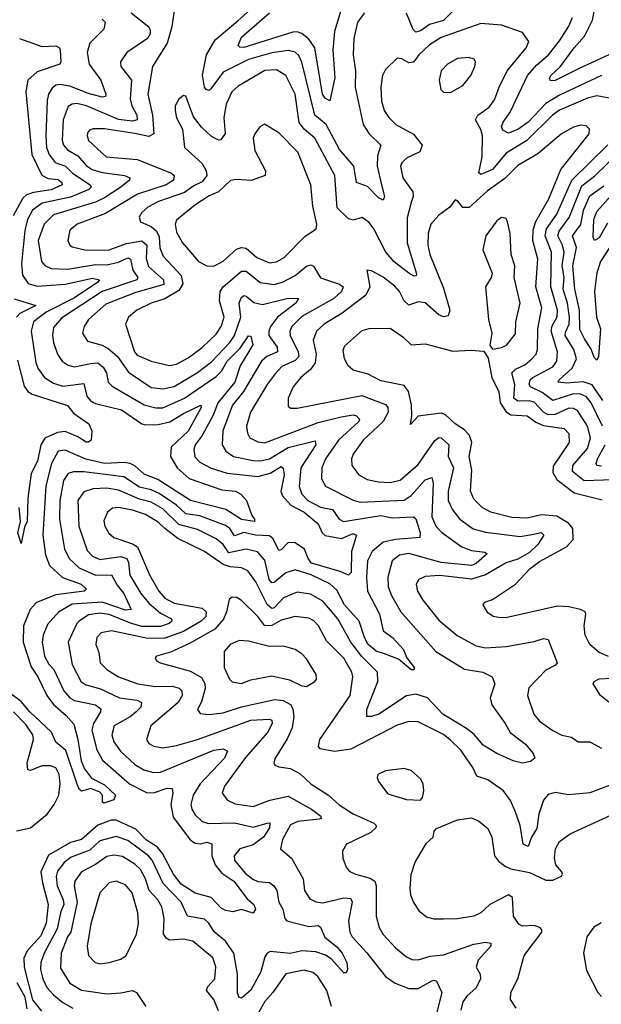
# Model space of a CAD drawing. Extents: x 1954678 to 2060275, y 904822 to 1016299.
# Tile 209 of 256: x 1961919 to 1964424, y 982195 to 986436. Entities that reach past the tile are written whole.
import ezdxf

# ---------------------------------------------------------------- set-up
doc = ezdxf.new("R2010")
doc.units = 0

msp = doc.modelspace()

# ---------------------------------------------------------------- linework, layer by layer
at = {"layer": '0CON20XD'}
for points in [[(1963405, 986465.6), (1963374.1, 986425), (1963358.2, 986355), (1963356.2, 986285), (1963365.3, 986215), (1963364.7, 986145), (1963398.3, 985985), (1963424.8, 985944.8), (1963474.6, 985895), (1963460.7, 985849.3), (1963458.4, 985805), (1963478.1, 985725), (1963490, 985675), (1963485, 985658), (1963465, 985668.2), (1963417.5, 985717.5), (1963370.5, 985735), (1963358.9, 985805), (1963297.1, 985877.1), (1963239.8, 985985), (1963190.6, 986025), (1963133.7, 986253.7), (1963121, 986281), (1963105, 986296.4), (1963075, 986302.6), (1963005, 986292.7), (1962905, 986264.2), (1962795, 986210.2), (1962742, 986138), (1962735, 986131.5), (1962722.9, 986135), (1962714.8, 986145), (1962706.8, 986196.8), (1962723.8, 986285), (1962761.2, 986348.8), (1962859.3, 986430.7), (1962983.2, 986545)], [(1962587.7, 986495), (1962574.3, 986405), (1962554.5, 986335), (1962490.9, 986235), (1962471.6, 986115), (1962490.8, 986025), (1962497, 985945), (1962475, 985932.2), (1962414.8, 985945.2), (1962285, 985966), (1962235, 985966.3), (1962219.9, 985960.1), (1962211.6, 985948.4), (1962209.3, 985935), (1962216.1, 985915), (1962291.9, 985845), (1962425, 985834.3), (1962573.3, 985775), (1962583.8, 985765), (1962581.6, 985745), (1962550, 985725), (1962426.1, 985683.9), (1962288.2, 985601.8), (1962167.3, 985555), (1962135, 985530), (1962126.5, 985485), (1962134.4, 985465), (1962145, 985458.2), (1962205, 985443.2), (1962305, 985444.8), (1962378.6, 985471.4), (1962445, 985483.8), (1962466.3, 985465), (1962463.4, 985406.6), (1962473.5, 985373.5), (1962539, 985315), (1962539.7, 985295), (1962415, 985259.6), (1962289.6, 985210.4), (1962216, 985145), (1962196.2, 985115), (1962189.5, 985085), (1962210.9, 985050.9), (1962275, 985033.3), (1962300, 985020), (1962340.5, 984985), (1962388.3, 984918.3), (1962485, 984851.7), (1962535, 984845.6), (1962585, 984855.6), (1962685, 984915.6), (1962745, 984962), (1962824.8, 985045), (1962843.8, 985076.2), (1962871.2, 985155), (1962864.8, 985215), (1962872.7, 985237.3), (1962885, 985248), (1962895, 985245.3), (1962927.6, 985217.6)], [(1963825, 986511.1), (1963745, 986431.9), (1963685, 986415.9), (1963645, 986388.4), (1963625, 986382.3), (1963613.8, 986393.8), (1963585, 986464.4)], [(1964515, 986312.2), (1964329.1, 986225), (1964225, 986173.7), (1964205, 986172.2), (1964201.5, 986181.5), (1964207.3, 986195), (1964247.1, 986232.9), (1964306.9, 986315), (1964352.4, 986365), (1964386.8, 986433.2), (1964397.2, 986485)], [(1962399.5, 986465), (1962475, 986405.3), (1962480.9, 986390.9), (1962480.8, 986375), (1962470, 986355), (1962380, 986295), (1962352.7, 986255), (1962354.6, 986235), (1962400, 986175), (1962394.8, 986095), (1962402.5, 986065), (1962423.9, 986025), (1962425.3, 986005), (1962405, 985998.4), (1962345, 986006), (1962207.3, 986065), (1962165, 986074.8), (1962145, 986072.6), (1962127.6, 986062.4), (1962106.1, 986005), (1962102.6, 985915), (1962108.3, 985895), (1962124.7, 985875), (1962169.4, 985849.4), (1962205, 985808.6), (1962231, 985791), (1962275, 985778.3), (1962370, 985765), (1962392.9, 985755), (1962391.4, 985745), (1962354.1, 985715), (1962285, 985668.4), (1962245, 985649.4), (1962065, 985595.7), (1962023.9, 985555), (1961999.2, 985485), (1962013.3, 985395), (1962027.3, 985377.3), (1962055, 985364.8), (1962125, 985361.8), (1962245, 985381.9), (1962295, 985380.4), (1962345, 985391.5), (1962385, 985409.8), (1962396.1, 985405), (1962406.4, 985356.4), (1962428.3, 985325), (1962423.4, 985315), (1962275, 985265.1), (1962099.8, 985150.2), (1962065, 985110), (1962060.3, 985075), (1962064.8, 985044.8), (1962081.3, 984995), (1962102.1, 984965), (1962127.8, 984947.8), (1962155, 984940.2), (1962224.7, 984954.7), (1962255, 984957.2), (1962279.3, 984939.3), (1962293.5, 984915), (1962300, 984875), (1962317.8, 984857.8), (1962455, 984776.5), (1962505, 984764), (1962535, 984764), (1962628.6, 984805), (1962765, 984899), (1962788, 984922), (1962813.2, 984965), (1962869.4, 985020.6), (1962905, 985074.5), (1962915, 985072.2), (1962922.9, 985035), (1962869, 984945), (1962846, 984874), (1962772.1, 984785), (1962753.3, 984735), (1962704.8, 984645), (1962674.8, 984605), (1962668.6, 984585), (1962673.1, 984553.1), (1962695, 984529.7), (1962744, 984504), (1962813, 984483)], [(1963301.7, 986475), (1963274.8, 986385), (1963268.5, 986305), (1963275.9, 986185), (1963255, 986086.7), (1963235, 986098.5), (1963223.6, 986115), (1963189.8, 986315), (1963165, 986352.1), (1963135, 986376.2), (1963115, 986383.5), (1963095, 986382.1), (1962885, 986316.7), (1962867.1, 986317.1), (1962860, 986325), (1962875, 986360.7), (1962995.7, 986465)], [(1964425.3, 986195.3), (1964245, 986110.8), (1964185, 986074.8), (1964109.6, 985995), (1964065, 985963), (1964025, 985947.7), (1963999.6, 985959.6), (1963994.6, 985975), (1964001.2, 985995), (1964031.8, 986038.2), (1964106.3, 986195), (1964145, 986239.5), (1964196.8, 986285), (1964245, 986345.4), (1964285, 986407.8), (1964300, 986445)], [(1962275, 986437.7), (1962286.8, 986425), (1962281.9, 986395), (1962220.9, 986335), (1962210.4, 986295), (1962218.6, 986245), (1962268.1, 986175), (1962290.8, 986115), (1962288.8, 986105), (1962275, 986102.9), (1962215, 986117.5), (1962135, 986149), (1962092.5, 986157.5), (1962075, 986154.2), (1962058.5, 986141.5), (1962042.8, 986115), (1962037.2, 986087.2), (1962031.2, 985935), (1962034.5, 985885), (1962045.7, 985855.7), (1962071.4, 985821.4), (1962116.5, 985805), (1962146.8, 985775), (1962223.2, 985725), (1962227.4, 985715), (1962217.5, 985705), (1962138.5, 985671.5), (1962015.4, 985645), (1961974.3, 985615), (1961952.1, 985575), (1961941.4, 985528.6), (1961927.5, 985385), (1961931.2, 985335), (1961955, 985299.7), (1961995, 985288.1), (1962115, 985296.7), (1962232, 985322), (1962262.3, 985315), (1962255.8, 985305), (1962155, 985238.2), (1962033.6, 985176.4), (1961978.5, 985135), (1961969.2, 985095), (1961988.9, 984958.9), (1961997.8, 984935), (1962026.2, 984895), (1962065, 984869.8), (1962105, 984857.8), (1962195, 984869.1), (1962207.8, 984815), (1962225, 984793.2), (1962245, 984782.7), (1962358.2, 984755), (1962445, 984695.8), (1962461.4, 984691.4), (1962515, 984692.7), (1962566.3, 984703.7), (1962625, 984740.3), (1962698.8, 984775), (1962700.8, 984765), (1962645, 984663.2), (1962571, 984595), (1962569.1, 984555), (1962597.1, 984505), (1962649.1, 984459.1), (1962790.5, 984410.5), (1962848.6, 984405), (1962871.5, 984391.5), (1962895.7, 984365), (1962919.7, 984299.7), (1962931.2, 984285), (1962930, 984275), (1962875, 984283.5), (1962806.8, 984326.8), (1962655, 984364.2), (1962513.7, 984455), (1962455, 984478.8), (1962415, 984514.4), (1962395, 984524.1), (1962368.6, 984528.6), (1962285, 984524.1), (1962203.3, 984543.3), (1962115, 984581.5), (1962085, 984576.8), (1962056.5, 984525), (1962031.4, 984428.6), (1962018.9, 984215), (1962030.6, 984130.6), (1962046.9, 984085), (1962103.9, 984033.9), (1962183.8, 984005), (1962207.1, 983982.9), (1962196.1, 983973.9), (1962075, 983958.6), (1961991.1, 983925), (1961964.4, 983895), (1961935.2, 983825), (1961934.1, 983755), (1961967.9, 983647.9), (1961996.9, 983605), (1962036.7, 983525), (1962065, 983485.6), (1962119.4, 983439.4), (1962151.7, 983401.7), (1962169.4, 983335), (1962183.3, 983243.3), (1962198.9, 983208.9), (1962229, 983169), (1962285, 983140.5), (1962331.1, 983095), (1962324, 983076), (1962280.9, 983060.9), (1962276.2, 983065), (1962276.2, 983095), (1962265, 983108.5), (1962225, 983124.4), (1962185, 983113.1), (1962175, 983120.8), (1962168.3, 983138.2), (1962118.4, 983288.4), (1962074.4, 983324.4), (1962056.5, 983366.5), (1961963, 983455), (1961925, 983499.2), (1961847.2, 983557.2)], [(1964458.2, 986098.2), (1964405, 986107.5), (1964365, 986097.5), (1964245, 986046.5), (1964214.8, 986025), (1964103.9, 985916.1), (1964015, 985860.4), (1963955, 985791.3), (1963905, 985769.2), (1963896.5, 985776.5), (1963911.5, 985845), (1963912.5, 985935), (1963905, 985963.3), (1963882.2, 986005), (1963892.8, 986025), (1963940.9, 986059.1), (1963965, 986091.1), (1963984, 986146), (1964019.4, 986215), (1964100.4, 986315), (1964111.7, 986341.7), (1964085, 986381.1), (1963995, 986411.8), (1963905, 986419.1), (1963735, 986359.8), (1963685, 986328.2), (1963638.8, 986285), (1963615, 986252.5), (1963595, 986250.8), (1963565, 986267.5), (1963545, 986270.8), (1963495, 986220.8), (1963482, 986195), (1963475.3, 986145), (1963477.2, 986085), (1963488.7, 986045), (1963508.5, 986015), (1963540, 985985), (1963615, 985942.7), (1963652.3, 985895), (1963642.9, 985867.1), (1963585, 985838.8), (1963565, 985819.4), (1963559.6, 985805), (1963568.9, 985755), (1963612.2, 985695), (1963613.5, 985675), (1963605, 985648.6), (1963587.5, 985582.5), (1963588.3, 985475), (1963628.7, 985341.3), (1963626.8, 985333.2), (1963618.2, 985331.8), (1963595, 985343.5), (1963532.6, 985392.6), (1963496.2, 985435), (1963445, 985535.4), (1963425, 985562.9), (1963395, 985583.5), (1963355, 985572.7), (1963335, 985578), (1963287.2, 985625), (1963276.4, 985765), (1963191, 985925), (1963144.6, 985964.6), (1963123.4, 985993.4), (1963105.2, 986115), (1963066.2, 986196.2), (1963025, 986219.8), (1962975, 986217.8), (1962859.7, 986149.7), (1962832.9, 986125), (1962807.8, 986072.2), (1962799, 986015), (1962803.6, 985946.4), (1962785, 985918.1), (1962775, 985917.5), (1962745, 985932.7), (1962702.3, 985972.3), (1962667.9, 986017.9), (1962635, 986106.2), (1962625, 986108.8), (1962605, 986093.3), (1962589.4, 986065), (1962588.1, 986045), (1962595, 986013.8), (1962620, 985965), (1962629.4, 985885), (1962705, 985816.2), (1962722.9, 985785), (1962724.8, 985765), (1962705, 985737), (1962669.3, 985720.7), (1962628.9, 985691.1), (1962517.6, 985652.4), (1962471, 985629), (1962444.6, 985605), (1962433.5, 985585), (1962439.2, 985565), (1962485, 985545.2), (1962508.4, 985525), (1962520.1, 985500.1), (1962523.1, 985453.1), (1962537.1, 985417.1), (1962614.5, 985334.5), (1962621.9, 985298.1), (1962605, 985268.9), (1962545, 985233.8), (1962485.5, 985214.5), (1962423.5, 985185), (1962387.5, 985155), (1962374.5, 985125), (1962413.3, 985005), (1962425, 984990.6), (1962484.7, 984964.7), (1962565, 984945.8), (1962595, 984952.5), (1962645, 984980), (1962705, 985023.5), (1962765, 985081.8), (1962787, 985115), (1962800, 985155), (1962779.3, 985225), (1962782.1, 985265), (1962795.3, 985285), (1962875, 985353.2), (1962895, 985353.2), (1962955, 985303.8), (1963015, 985294.8), (1963051.8, 985305), (1963105, 985334.2), (1963155, 985374.1), (1963175, 985380.5), (1963185, 985374.3), (1963215, 985324.7), (1963296.9, 985296.9), (1963312.7, 985285)], [(1961917.8, 986355), (1962015, 986320), (1962075, 986323.9), (1962091.1, 986315), (1962093.6, 986305), (1962096.5, 986255), (1962092, 986245), (1961995, 986211.8), (1961953.8, 986175), (1961945.3, 986125), (1961971.4, 985855), (1962015, 985765.7), (1962042.2, 985752.2), (1962085, 985748.3), (1962100, 985735), (1962102.3, 985725), (1962055, 985702.8), (1961978, 985692), (1961948.5, 985681.5), (1961933.3, 985666.7), (1961890.6, 985590.6)], [(1963775, 986122.1), (1963828, 986152), (1963862.1, 986195), (1963879.6, 986235), (1963881.9, 986255), (1963876.1, 986266.1), (1963853.6, 986273.6), (1963805, 986268.8), (1963762.2, 986245), (1963735, 986215.6), (1963725.5, 986175), (1963733.3, 986135), (1963745, 986123.1), (1963775, 986122.1)], [(1962755, 985374.6), (1962795, 985395.4), (1962852.5, 985447.5), (1962875, 985454.7), (1962895, 985451.4), (1962941.2, 985411.2), (1962995, 985388.8), (1963025, 985392.5), (1963058.3, 985411.7), (1963148, 985502), (1963195.8, 985535), (1963198.6, 985555), (1963182.4, 985632.4), (1963173.6, 985725), (1963116.9, 985865), (1963035, 985949.1), (1962974.1, 985985.9), (1962953.8, 985975), (1962931.4, 985945), (1962924.6, 985925), (1962932.2, 985872.2), (1962977.7, 985785), (1962977.1, 985765), (1962916.6, 985743.4), (1962851.7, 985748.3), (1962827, 985743), (1962775.5, 985694.5), (1962735, 985677.5), (1962673.4, 985636.6), (1962595, 985573.1), (1962588.7, 985555), (1962595, 985521.2), (1962620.9, 985475), (1962688.9, 985395), (1962725, 985376.2), (1962755, 985374.6)], [(1964475, 984453.5), (1964350.3, 984450.3), (1964300.4, 984490.4), (1964302, 984515), (1964365, 984589.6), (1964377.4, 984635), (1964365.2, 984685), (1964322.4, 984752.4), (1964305, 984761.7), (1964285, 984762.7), (1964225, 984735.7), (1964195, 984734.6), (1964174.8, 984745), (1964135, 984788.2), (1964113.9, 984793.9), (1964065, 984792.2), (1964048.3, 984805), (1964052, 984865), (1964038.8, 984915), (1964055, 984930.6), (1964095, 984948.9), (1964125.3, 984975), (1964144.1, 984995), (1964150, 985015), (1964150.7, 985105), (1964168.3, 985195), (1964142.1, 985285), (1964151.4, 985405), (1964129.7, 985485), (1964130.7, 985530.7), (1964143, 985567), (1964198, 985665), (1964249.8, 985790.2), (1964371.4, 985945), (1964374.2, 985965), (1964359.1, 985979.1), (1964335, 985981.5), (1964305, 985972.3), (1964253.3, 985945), (1964151.2, 985858.8), (1964065, 985808.4), (1964008.5, 985751.5), (1963932.2, 985697.8), (1963855, 985627.1), (1963827.4, 985627.4), (1963805, 985656), (1963795, 985660), (1963771.2, 985628.8), (1963725, 985594.4), (1963690.5, 985555), (1963678, 985515), (1963676.7, 985465), (1963685.2, 985425), (1963745, 985279.4), (1963772.5, 985185), (1963765, 985160.6), (1963745, 985156.1), (1963725, 985165.3), (1963665, 985217), (1963635, 985220.5), (1963595, 985206.1), (1963575.3, 985225), (1963555, 985264.6), (1963535, 985288.2), (1963485, 985326.7), (1963435, 985354), (1963415, 985356.7), (1963426.9, 985285), (1963410.3, 985249.7), (1963307.8, 985172.2), (1963230, 985125), (1963198.2, 985095), (1963183.2, 985055), (1963195.9, 984995), (1963191.6, 984958.4), (1963171.4, 984928.6), (1963130.8, 984895), (1963097.1, 984855), (1963075.5, 984805), (1963075, 984771.2), (1963085, 984763.3), (1963115, 984762.7), (1963392.4, 984817.6), (1963495, 984778.7), (1963504.7, 984765), (1963506.5, 984745), (1963485.4, 984704.6), (1963398.9, 984625), (1963355.4, 984565), (1963348.9, 984545), (1963350.4, 984515), (1963380, 984475), (1963416, 984455), (1963465, 984445.2), (1963515, 984441.8), (1963558.1, 984451.9), (1963635, 984519.4), (1963706.6, 984623.4), (1963725, 984635.8), (1963735, 984635.3), (1963768.3, 984605), (1963764.4, 984555), (1963787.7, 984505), (1963764.8, 984405), (1963765.2, 984365.2), (1963784.1, 984325), (1963814.8, 984284.8), (1963872.5, 984242.5), (1963925, 984228.4), (1964075, 984210.2), (1964125, 984217.8), (1964165, 984226.4), (1964177.2, 984215), (1964150.9, 984175), (1964115, 984140.8), (1964065, 984112.3), (1964015, 984097), (1963925.9, 984044.1), (1963865, 984026.3), (1963728.3, 984041.7), (1963665, 984037.2), (1963638.1, 984025), (1963627.3, 984005), (1963632.9, 983975), (1963655, 983935.6), (1963725, 983848.8), (1963803.9, 983783.9), (1963885, 983738.2), (1963925, 983730.2), (1964015, 983735.7), (1964135, 983756.9), (1964175, 983771.1), (1964195, 983765.8), (1964234.5, 983665), (1964226.5, 983655), (1964185, 983634.7), (1964112.4, 983557.6), (1964106.4, 983525), (1964133.8, 983445), (1964157.5, 983415), (1964215, 983374.6), (1964254.1, 983354.1), (1964295.3, 983345.3), (1964325, 983325.4), (1964374.7, 983324.7), (1964425, 983298.2)], [(1964429.7, 984685), (1964380.3, 984785), (1964361.2, 984811.2), (1964335, 984823.4), (1964304.2, 984824.2), (1964215, 984795.6), (1964169.4, 984829.4), (1964120, 984855), (1964113.2, 984865), (1964117.8, 984885), (1964129.2, 984895), (1964215, 984940.2), (1964233, 984965), (1964235.2, 985005), (1964208.6, 985095), (1964212.2, 985117.8), (1964233.6, 985156.4), (1964236.3, 985185), (1964206.9, 985285), (1964209.9, 985435), (1964182, 985505), (1964188.4, 985535), (1964232.2, 985597.8), (1964296.9, 985745), (1964453, 985897)], [(1964431.4, 984795), (1964385, 984862.8), (1964346, 984876), (1964275, 984870), (1964238.6, 984875), (1964242.3, 984885), (1964298.6, 984935), (1964316.9, 984975), (1964306.2, 985015), (1964268.5, 985075), (1964269.6, 985090.4), (1964286, 985124), (1964286.7, 985155), (1964279, 985215), (1964259.4, 985275), (1964264.4, 985325), (1964255.8, 985375), (1964264.2, 985435), (1964257.7, 985465), (1964236.9, 985505), (1964242.3, 985525), (1964285.9, 985584.1), (1964340.1, 985719.9), (1964396.7, 985763.3), (1964500.6, 985865)], [(1964451.2, 985558.8), (1964415, 985496), (1964395, 985484.5), (1964388.7, 985498.7), (1964392.2, 985575), (1964405, 985610), (1964605, 985832.6)], [(1964480, 985485), (1964421.3, 985395), (1964405.5, 985345), (1964394.5, 985265), (1964403.9, 985153.9), (1964420.8, 985105), (1964412.9, 984985), (1964405, 984969.2), (1964395, 984979.4), (1964379.7, 985019.7), (1964351.8, 985061.8), (1964331.8, 985101.8), (1964330.7, 985185), (1964310, 985275), (1964301.7, 985375), (1964317.5, 985455), (1964299.8, 985505), (1964335.9, 985554.1), (1964347.6, 985615), (1964375, 985677.1), (1964435, 985720)], [(1963955, 985016.7), (1963995, 985023.8), (1964015.7, 985034.3), (1964055, 985082.5), (1964055.6, 985135), (1964075.4, 985215), (1964049.4, 985325), (1964052.2, 985375), (1964036.4, 985425), (1964031.1, 985515), (1964020.8, 985565), (1964015, 985580), (1963995, 985584), (1963975, 985570), (1963926.9, 985505), (1963914.3, 985445), (1963953.9, 985343.9), (1963950, 985325), (1963926.2, 985285), (1963937.8, 985145), (1963952.9, 985085), (1963944.1, 985034.1), (1963955, 985016.7)], [(1963312.7, 985285), (1963305.9, 985265), (1963271.8, 985235), (1963135, 985157.4), (1963091.7, 985115), (1963082.2, 985095), (1963083.5, 985075), (1963119.2, 985005), (1963120.9, 984985), (1963105, 984968.5), (1963048.2, 984941.8), (1963019, 984911), (1962984.7, 984865), (1962913.2, 984745), (1962895.9, 984685), (1962900, 984655), (1962910.9, 984635), (1962945, 984617.9), (1962975, 984613.9), (1963205, 984700.5), (1963304.1, 984725.9), (1963355, 984733.2), (1963370.1, 984730.1), (1963382.4, 984715), (1963379.5, 984705), (1963292.3, 984625), (1963236.2, 984545), (1963221.2, 984505), (1963218.8, 984458.8), (1963236.6, 984426.6), (1963355, 984365.7), (1963385, 984357.3), (1963575, 984367), (1963605, 984386.2), (1963665, 984454.1), (1963695, 984463.8), (1963699.4, 984439.4), (1963693.8, 984295), (1963711.6, 984255), (1963736.9, 984226.9), (1963823.6, 984165), (1963865, 984150), (1963922.8, 984142.8), (1963932.9, 984135), (1963885, 984093), (1963865, 984085.2), (1963735, 984097.9), (1963595, 984137.1), (1963555, 984129.7), (1963523.2, 984105), (1963504.7, 984035), (1963506.6, 983993.4), (1963521, 983955), (1963560.6, 983885), (1963711.2, 983715), (1963835, 983638.8), (1963913.8, 983625), (1963954, 983605), (1963965.5, 983575.5), (1963945.4, 983515.4), (1963952.7, 983485), (1964010.8, 983405), (1964031.1, 983365), (1964098.5, 983315), (1964130.9, 983275), (1964138, 983255), (1964119.4, 983240.6), (1964085, 983232.9), (1964045, 983242.9), (1963975, 983275.6), (1963915, 983311.5), (1963876.9, 983356.9), (1963843.3, 983383.3), (1963741.8, 983445), (1963675.5, 983515.5), (1963625, 983530), (1963585.9, 983524.1), (1963465.6, 983445), (1963433.8, 983433.8), (1963415, 983434.4), (1963414.1, 983465), (1963461.7, 983585), (1963461, 983625), (1963393.4, 983693.4), (1963345.6, 983755), (1963289.3, 983855), (1963225, 983931.9), (1963171.1, 983961.1), (1963115, 983970.5), (1963055, 983946.1), (1963015, 983902.7), (1963005, 983899.3), (1962985, 983917.3), (1962936, 984015), (1962902.4, 984062.4), (1962875, 984075.2), (1962825, 984079.1), (1962795, 984089.1), (1962715.7, 984145.7), (1962600.8, 984200.8), (1962545, 984243.8), (1962515, 984271.5), (1962461.2, 984305), (1962405, 984323.6), (1962345, 984334.7), (1962318.8, 984331.2), (1962296.9, 984315), (1962282.2, 984277.8), (1962286.4, 984255), (1962303.7, 984223.7), (1962325, 984205.4), (1962405, 984178), (1962426.7, 984165), (1962477.8, 984045), (1962519, 983975), (1962544.4, 983944.4), (1962585, 983922.8), (1962705, 983901.1), (1962722.4, 983885), (1962721, 983865), (1962701.2, 983845), (1962625, 983800.2), (1962545, 983772.1), (1962471.2, 983771.2), (1962315, 983804), (1962270.6, 983795), (1962251.1, 983775), (1962246.8, 983745), (1962260.1, 983710.1), (1962266.2, 983665), (1962295, 983636.7), (1962345, 983604.8), (1962428.6, 983575), (1962504.2, 983564.2), (1962575.4, 983565.4), (1962606.2, 983556.2), (1962618, 983545), (1962619.2, 983525), (1962601.6, 983495), (1962483.4, 983395), (1962464.6, 983335), (1962475, 983318.9), (1962496.9, 983306.9), (1962535, 983300), (1962595, 983309.6), (1962685, 983335.6), (1962915, 983418.8), (1962993.3, 983423.3), (1963005, 983418.1), (1963006.4, 983405), (1962986.6, 983365), (1962891.4, 983258.6), (1962800.7, 983135), (1962791.8, 983105), (1962813.6, 983073.6), (1962847.9, 983057.9), (1962925, 983046.3), (1962996, 983074), (1963075, 983090.7), (1963175.4, 983035), (1963215.6, 983005), (1963217.5, 982995), (1963208.4, 982991.6), (1963117.2, 982982.8), (1963085, 982967.4), (1963051.2, 982905), (1963042.9, 982865), (1963089.5, 982825), (1963140, 982735), (1963145.5, 982685), (1963168.5, 982648.5), (1963195, 982636.2), (1963225, 982631.4), (1963315, 982653.2), (1963345, 982651.1), (1963350.7, 982635), (1963334.7, 982555), (1963341.6, 982505), (1963351.2, 982485), (1963415, 982416.7), (1963494.6, 982315), (1963536.3, 982286.3), (1963595, 982262.7), (1963635, 982263.2), (1963695, 982296.5), (1963705, 982299.2), (1963715, 982293.8), (1963737.1, 982245), (1963713.8, 982155)], [(1961895, 985234.2), (1961988, 985205), (1961920.1, 985169.9), (1961905.7, 985155)], [(1962927.6, 985217.6), (1962965, 985209.3), (1963075, 985236.5), (1963120, 985235), (1963108.5, 985215), (1963029.8, 985155), (1963000, 985115), (1962991.9, 985095), (1962992.4, 985075), (1963028, 985025), (1963030, 985005), (1962983.2, 984985), (1962960.3, 984965), (1962883.3, 984835), (1962836, 984775), (1962793.9, 984665), (1962790.6, 984605), (1962807.4, 984577.4), (1962839.4, 984555), (1962925, 984537.1), (1962956.3, 984536.3), (1962995, 984544.8), (1963075, 984593.5), (1963192.4, 984622.4), (1963194.1, 984605), (1963130.7, 984505), (1963123.4, 984425), (1963135, 984392.9), (1963160.6, 984365), (1963215, 984336), (1963266.3, 984326.3), (1963294.6, 984284.6), (1963314, 984274), (1963475, 984299.7), (1963525, 984290.5), (1963615, 984294.2), (1963625.8, 984285.8), (1963644.8, 984225), (1963643.3, 984205), (1963537.2, 984197.2), (1963485.1, 984184.9), (1963437.2, 984145), (1963417.2, 984105), (1963412.5, 984035), (1963417.3, 983975), (1963469.1, 983875), (1963484.1, 983804.1), (1963525.6, 983775), (1963571.1, 983725), (1963587.1, 983687.1), (1963617.8, 983645), (1963616.2, 983635), (1963605, 983635.7), (1963551.1, 983681.1), (1963491.2, 983705), (1963455, 983715.7), (1963420.6, 983745), (1963404.5, 983775), (1963382, 983845), (1963318.8, 983915), (1963285, 983978.2), (1963255, 984005.9), (1963175, 984045.4), (1963105, 984066.7), (1963065, 984053.7), (1963015, 984011.4), (1963005, 984009.7), (1962994.3, 984025), (1962975, 984108.5), (1962944.1, 984144.1), (1962895, 984155.2), (1962819.8, 984139.8), (1962795, 984175.8), (1962765, 984199.1), (1962685, 984239.4), (1962605, 984262.1), (1962535, 984329.4), (1962485, 984357.4), (1962435, 984371.2), (1962345, 984409.7), (1962295, 984417.4), (1962235, 984415.6), (1962195, 984402.7), (1962169.3, 984365), (1962173.2, 984255), (1962209.8, 984149.8), (1962232.3, 984125), (1962265, 984110.8), (1962355, 984123), (1962380.3, 984115), (1962388.1, 984098.1), (1962393.6, 984043.6), (1962440.6, 983965), (1962475, 983923.2), (1962525, 983880), (1962573.1, 983855), (1962573.9, 983845), (1962562.9, 983835), (1962525, 983821.8), (1962445, 983822.6), (1962395.9, 983835.9), (1962305, 983874.4), (1962265, 983879.9), (1962215, 983872.5), (1962174.8, 983845.2), (1962164.7, 983835), (1962128.6, 983755), (1962145, 983659.2), (1962183.7, 983583.7), (1962205, 983570.5), (1962267, 983553), (1962348.5, 983515), (1962425.2, 983505.2), (1962444.4, 983495), (1962440.4, 983475), (1962421.5, 983455), (1962395, 983433.4), (1962325.4, 983395), (1962315.3, 983355), (1962325, 983325.6), (1962352.7, 983285), (1962415, 983227.6), (1962453.5, 983205), (1962495, 983193.9), (1962525, 983194.8), (1962755, 983290), (1962795.4, 983295.4), (1962814.2, 983285), (1962801.1, 983255), (1962696, 983145), (1962665.8, 983095), (1962656.4, 983055), (1962660, 983035), (1962675, 983010.4), (1962705, 982981.8), (1962733, 982973), (1962845, 982975.9), (1962925, 982957.3), (1962984.4, 982975), (1962996, 982976), (1962994.7, 982955), (1962970, 982915), (1962925, 982882.4), (1962867.5, 982865), (1962842.8, 982835), (1962844.7, 982815), (1962889.9, 982759.9), (1962923.5, 982733.5), (1962945, 982723.8), (1962995, 982719.7), (1963014.5, 982704.5), (1963026.7, 982685), (1963035.2, 982635.2), (1963052.6, 982605), (1963060.9, 982565), (1963069.5, 982555), (1963165, 982530.2), (1963205, 982533.8), (1963215, 982527.8), (1963233.6, 982483.6), (1963285, 982442.7), (1963308, 982415), (1963327.7, 982375), (1963331.1, 982345), (1963325, 982330), (1963315, 982330), (1963261, 982391), (1963236.4, 982406.4), (1963195, 982420.3), (1963135, 982424.5), (1963085, 982413.7), (1962997.6, 982422.4), (1962984.7, 982415.3), (1962975, 982400), (1962957.1, 982335), (1962915, 982255.5), (1962875, 982221.9), (1962864.6, 982224.6), (1962856.7, 982243.3), (1962857.4, 982325), (1962841.1, 982415), (1962805, 982467.1), (1962756.9, 982506.9), (1962734.5, 982544.5), (1962715, 982561.4), (1962641.5, 982575), (1962615.3, 982635), (1962536.5, 982715), (1962489.5, 982815), (1962473.5, 982835), (1962385, 982901.1), (1962335, 982917.9), (1962265, 982899.2), (1962221.4, 982858.6), (1962141.5, 982828.5), (1962110.5, 982805), (1962081.4, 982768.6), (1962075.9, 982745), (1962080.3, 982705), (1962106.5, 982645), (1962109, 982625), (1962096.4, 982595), (1962079.9, 982520.1), (1962023.8, 982415), (1962010.6, 982375), (1962008.3, 982345), (1962018.8, 982305), (1962036.5, 982266.6), (1962065, 982235.8), (1962105, 982202.9), (1962147.8, 982177.8)], [(1964455, 983693.3), (1964415, 983710.6), (1964374.3, 983745), (1964354.4, 983785), (1964350, 983825), (1964358.2, 983875), (1964355, 983885.5), (1964335, 983895.9), (1964285, 983907.1), (1964235, 983909.2), (1964018.9, 983861.1), (1963989.6, 983859.6), (1963958.8, 983865), (1963935, 983880.8), (1963916.2, 983915), (1963923, 983927), (1963955, 983938.9), (1964055.2, 984004.8), (1964118.5, 984071.5), (1964157.6, 984102.4), (1964275, 984165.9), (1964303.2, 984196.8), (1964302.4, 984245), (1964285, 984266.2), (1964232.9, 984297.1), (1964165, 984302.9), (1964105, 984288.4), (1964038.5, 984291.5), (1963948, 984315), (1963910.9, 984335), (1963875, 984370), (1963861.4, 984405), (1963867.1, 984495), (1963855.3, 984555), (1963866.2, 984615), (1963856.8, 984645), (1963835, 984669.2), (1963795, 984695.3), (1963753.6, 984733.6), (1963735, 984741.8), (1963635, 984728.8), (1963602.5, 984692.5), (1963608.8, 984731.2), (1963606.5, 984776.5), (1963593.2, 984835), (1963575, 984860), (1963475, 984880.8), (1963419.5, 984909.5), (1963355, 984926.9), (1963334.3, 984945), (1963317.8, 984975), (1963312.4, 985012.4), (1963319.1, 985030.9), (1963395, 985096.9), (1963425, 985106.5), (1963515, 985106.7), (1963569.5, 985069.5), (1963605, 985035.8), (1963665, 985040), (1963785, 985008), (1963862.9, 985012.9), (1963918.3, 985008.3), (1963937.5, 984977.5), (1963953, 984893), (1963983.3, 984835), (1963988.4, 984785), (1964015, 984747.1), (1964035, 984734.4), (1964105, 984729), (1964141.7, 984701.7), (1964175, 984687.7), (1964265, 984674.6), (1964284.1, 984654.1), (1964285.4, 984615.4), (1964216.8, 984513.2), (1964215.7, 984485), (1964232.9, 984455), (1964307.6, 984397.6), (1964427.8, 984367.8)], [(1961909.3, 984969.3), (1961937.8, 984857.8), (1961954.4, 984834.4), (1961973.3, 984823.3), (1962125, 984774.5), (1962150.5, 984740.5), (1962216.7, 984695), (1962230, 984665), (1962227.5, 984625), (1962215, 984616.2), (1962205, 984616), (1962169.1, 984639.1), (1962115, 984661.5), (1962082.1, 984657.9), (1962026.7, 984633.2), (1962010.8, 984605), (1961996.4, 984535), (1961968.4, 984481.6), (1961954.3, 984375), (1961950.6, 984275), (1961939.3, 984250.7), (1961925, 984180), (1961911.8, 984225), (1961922.9, 984275), (1961916.2, 984335)], [(1964425, 984513.2), (1964405.3, 984515.3), (1964402.1, 984525), (1964408, 984545), (1964441.1, 984605)], [(1962813, 984483), (1962945, 984469), (1962997.5, 984482.5), (1963045, 984511.4), (1963054.3, 984504.3), (1963059, 984475), (1963043.4, 984403.4), (1963051.6, 984385), (1963087, 984345), (1963144.2, 984314.2), (1963204.7, 984265), (1963221.9, 984225), (1963234.3, 984214.3), (1963305, 984201.8), (1963355, 984223.3), (1963369.4, 984215), (1963348.9, 984145), (1963346.6, 984055), (1963335, 984042.7), (1963299.5, 984059.5), (1963176.2, 984095), (1963161, 984115), (1963145.6, 984155.6), (1963105, 984182.3), (1963075, 984183.4), (1963045, 984152.1), (1963035, 984149.5), (1963010.5, 984200.5), (1962995, 984212.8), (1962935, 984216.1), (1962885, 984227.7), (1962845, 984213), (1962824.6, 984244.6), (1962805, 984257.4), (1962695, 984298.8), (1962635, 984307.7), (1962594.3, 984345), (1962519.3, 984395), (1962485, 984410.4), (1962435, 984422.4), (1962367, 984467), (1962195, 984489), (1962151, 984489), (1962128.1, 984481.9), (1962108.3, 984451.7), (1962091.6, 984365), (1962091, 984285), (1962111.4, 984155), (1962133.8, 984113.8), (1962174.6, 984075), (1962245, 984043.8), (1962315, 984044.7), (1962339.6, 983999.6), (1962368, 983965), (1962399.6, 983895), (1962375, 983892.8), (1962275, 983927.2), (1962145, 983917.7), (1962086.2, 983883.8), (1962039.5, 983830.5), (1962019.7, 983785), (1962015.8, 983755), (1962026.5, 983695), (1962045, 983660.6), (1962066.7, 983636.7), (1962109.5, 983545), (1962135, 983514.8), (1962155, 983504), (1962245.7, 983485), (1962268, 983468), (1962267.8, 983455), (1962237.6, 983405), (1962229.6, 983375), (1962251.3, 983291.3), (1962275.8, 983245.8), (1962392.8, 983145), (1962465, 983106.8), (1962495, 983105.2), (1962555, 983125.7), (1962575.8, 983125), (1962579.2, 983105), (1962569.5, 983055), (1962580.8, 983000.8), (1962655, 982901.9), (1962675, 982888.2), (1962695.9, 982885.9), (1962725, 982892.8), (1962746.1, 982886.1), (1962746.4, 982835), (1962761.2, 982795), (1962790.2, 982760.2), (1962842.1, 982725), (1962898.9, 982648.9), (1962927.5, 982625), (1962934.4, 982605), (1962925, 982588), (1962875, 982603.8), (1962837, 982593), (1962805, 982598.5), (1962785, 982610), (1962744.5, 982654.5), (1962675, 982674.1), (1962615, 982713), (1962582, 982755), (1962533.6, 982845), (1962512.2, 982872.2), (1962465, 982902.1), (1962419.3, 982949.3), (1962335, 982988.3), (1962312.4, 982987.6), (1962255, 982966.7), (1962185.5, 982904.5), (1962137.9, 982892.1), (1962043.1, 982836.9), (1962010.7, 982765), (1962017.8, 982717.8), (1962041.1, 982625), (1962033.6, 982545), (1962009.6, 982490.4), (1961951.2, 982425), (1961936.7, 982393.3), (1961937.9, 982355), (1961973.7, 982213.7), (1962013.6, 982165)], [(1964485, 983147.7), (1964375, 983106.3), (1964285, 983096.9), (1964225, 983107.6), (1964195, 983099.1), (1964175.7, 983074.3), (1964155.9, 983014.1), (1964147.2, 982952.8), (1964123.4, 982915), (1964110, 982875), (1964087.9, 982885), (1964075.2, 982965), (1964052.9, 983027.1), (1964033, 983073), (1964002.9, 983115), (1963935, 983162.3), (1963888.1, 983178.1), (1963870.4, 983215), (1963819.5, 983289.5), (1963775, 983333.2), (1963745, 983357.1), (1963635, 983411.6), (1963595, 983413.3), (1963545, 983396.8), (1963345, 983293.8), (1963275, 983283.8), (1963213.8, 983295), (1963205.8, 983305.8), (1963212.1, 983335), (1963341.9, 983525), (1963354, 983605), (1963350, 983625), (1963315.4, 983685.4), (1963240.7, 983760.7), (1963205.7, 983825.7), (1963186.5, 983846.5), (1963165, 983858.1), (1963105, 983865.3), (1963045, 983849.6), (1963005, 983826.1), (1962975, 983824.8), (1962945, 983865.7), (1962875, 983933.5), (1962855, 983946.5), (1962835, 983949.2), (1962821.7, 983938.3), (1962810, 983885), (1962796.3, 983853.7), (1962759.6, 983810.4), (1962650.4, 983749.6), (1962568.6, 983711.4), (1962508.8, 983695), (1962502.9, 983687.1), (1962508, 983675), (1962523.8, 983665), (1962655, 983629.5), (1962702, 983602), (1962716.1, 983576.1), (1962718, 983555), (1962701.7, 983498.3), (1962684.6, 983465), (1962696.9, 983446.9), (1962733.1, 983443.1), (1962795, 983449.6), (1962873.9, 983476.1), (1963017.9, 983507.9), (1963053.9, 983503.9), (1963085, 983485.8), (1963095, 983467.1), (1963100.4, 983435), (1963092.1, 983385), (1963071.8, 983338.2), (1963018.9, 983255), (1963014.3, 983235), (1963018.8, 983225), (1963035, 983217.1), (1963085, 983211.1), (1963127.3, 983187.3), (1963175, 983143.2), (1963248.9, 983095), (1963295, 983054.7), (1963355, 983015.2), (1963445, 982975.4), (1963454.4, 982965), (1963453.3, 982955), (1963431.9, 982935), (1963327.5, 982885), (1963310, 982855), (1963311.1, 982825), (1963325, 982786.2), (1963338.8, 982768.8), (1963366, 982755), (1963428.4, 982738.4), (1963449.1, 982725), (1963454.1, 982705), (1963454, 982575), (1963467.5, 982525), (1963485.3, 982495.3), (1963538.5, 982438.5), (1963585, 982398.9), (1963608.3, 982388.3), (1963635, 982386.2), (1963687.4, 982402.6), (1963745, 982407.4), (1963875, 982453.6), (1963925, 982462.7), (1963948.5, 982458.5), (1963948.2, 982445), (1963894.1, 982385), (1963885.6, 982355), (1963902.5, 982325), (1963904.6, 982305), (1963885, 982266.4), (1963845, 982230.4), (1963827.7, 982205), (1963819.4, 982169.4)], [(1963155, 983564.4), (1963190, 983585), (1963197.1, 983595), (1963196.7, 983615), (1963155, 983682.9), (1963135, 983704.4), (1963105, 983723.1), (1963055, 983737.5), (1962995, 983736.1), (1962905, 983759.1), (1962865, 983761.8), (1962825.6, 983745), (1962799.4, 983715), (1962799.2, 983645), (1962823.1, 983595), (1962835, 983583.5), (1962875, 983576.2), (1962915, 983591.8), (1963005, 983609.7), (1963081.7, 983591.8), (1963135, 983566.4), (1963155, 983564.4)], [(1964456.6, 983496.6), (1964421.2, 983525), (1964388.8, 983575), (1964393.3, 983585), (1964415, 983597.1), (1964465, 983599.2)], [(1961905, 982941.6), (1961965, 982954.3), (1962036.8, 983013.2), (1962068, 983055), (1962088.4, 983095), (1962093.4, 983145), (1962088.9, 983185), (1962075, 983213.1), (1962052.4, 983222.4), (1962015, 983221.7), (1961965, 983201.8), (1961954.6, 983204.6), (1961952, 983235), (1961978.3, 983335), (1961976.3, 983355), (1961945, 983399.4), (1961893, 983455)], [(1963645, 983074), (1963654.1, 983085.9), (1963660, 983115), (1963657.1, 983145), (1963645.5, 983165.5), (1963605, 983202.5), (1963575, 983210), (1963495, 983200), (1963461.2, 983185), (1963458.3, 983171.7), (1963464.3, 983155), (1963505, 983101.9), (1963585, 983076.9), (1963645, 983074)], [(1964057.9, 982177.9), (1964033.8, 982215), (1964034.4, 982245), (1964065.4, 982304.6), (1964092.7, 982405), (1964168.5, 982505), (1964168.9, 982515), (1964160, 982525), (1964135, 982534.6), (1964085, 982531.1), (1964069.4, 982539.4), (1964045.6, 982575), (1964041.2, 982655), (1964025, 982665.8), (1963944.7, 982625.3), (1963905, 982589.5), (1963875, 982574.5), (1963805, 982562.7), (1963745, 982561.1), (1963705, 982562.2), (1963670.7, 982570.7), (1963643.1, 982593.1), (1963615, 982636.2), (1963604.4, 982665), (1963600.8, 982695), (1963606, 982754), (1963622.7, 982807.3), (1963671.5, 982888.5), (1963700.6, 982915), (1963705, 982940), (1963715, 982951.4), (1963805, 982990), (1963865, 982997.5), (1963895, 982985.8), (1963935, 982952), (1963953.1, 982915), (1963964.5, 982835), (1963981.6, 982811.6), (1964009.9, 982789.9), (1964035, 982778.2), (1964115, 982763.2), (1964185, 982729.1), (1964215, 982729.1), (1964252.9, 982747.1), (1964257.8, 982755), (1964254.4, 982765), (1964228.7, 982795), (1964223.1, 982825), (1964226.9, 982865), (1964245, 982895.7), (1964290.2, 982929.8), (1964465, 983009.2)], [(1962776.1, 982166.1), (1962755.7, 982215), (1962723.8, 982253.8), (1962729.1, 982270.9), (1962759.4, 982305), (1962764, 982356), (1962750.7, 982395), (1962665, 982466.1), (1962625.3, 982475.3), (1962565, 982470.7), (1962549.5, 982479.5), (1962538.8, 982498.8), (1962541.6, 982565), (1962531, 982615), (1962513.9, 982645), (1962477.4, 982685), (1962461.5, 982735), (1962439.4, 982775), (1962415, 982799), (1962361.7, 982831.7), (1962325, 982837.5), (1962295, 982831.9), (1962245, 982796.5), (1962185, 982766), (1962156.4, 982725), (1962153.9, 982705), (1962167.3, 982635), (1962139.2, 982505), (1962124.8, 982485), (1962097.9, 982415), (1962095, 982351.2), (1962135, 982285.4), (1962185, 982255.2), (1962295, 982240.6), (1962355, 982243.9), (1962404.1, 982254.1), (1962422.1, 982245), (1962462, 982185)], [(1962265, 982369.1), (1962305, 982374.4), (1962355, 982389.4), (1962378, 982405), (1962422.5, 982497.5), (1962430.9, 982545), (1962428.5, 982588.5), (1962402.9, 982675), (1962375, 982710), (1962335, 982724.6), (1962305, 982717.8), (1962264.6, 982675), (1962225, 982542), (1962210.4, 982445), (1962215.6, 982405), (1962244.2, 982375), (1962265, 982369.1)], [(1964424.4, 982545.6), (1964392.2, 982527.8), (1964361.8, 982485), (1964348.1, 982415), (1964361.1, 982341.1), (1964409.4, 982245), (1964425, 982228.1)], [(1963262.2, 982185), (1963242.1, 982255), (1963203.1, 982315), (1963181.4, 982331.4), (1963145, 982341.4), (1963065, 982325.9), (1963009.3, 982245), (1962975, 982207.5), (1962923.7, 982115)], [(1961951.2, 982175), (1961942.3, 982225), (1961907.5, 982287.5)]]:
    msp.add_lwpolyline(points, dxfattribs=at)

doc.saveas('drawing.dxf')
